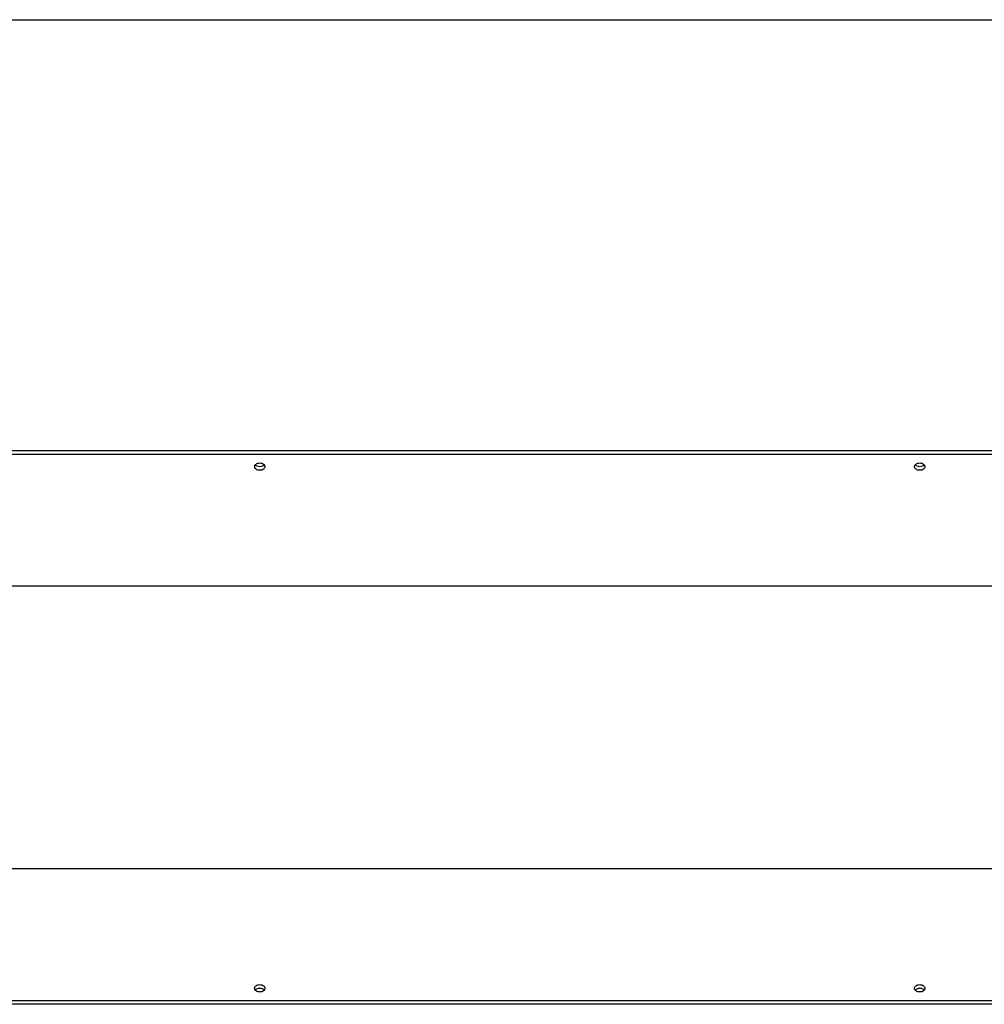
# Model space of a CAD drawing. Header units: inches. Extents: x 0 to 88, y 0 to 68.
# Tile 3 of 8: x 20.5 to 40.9, y 47.1 to 68. Entities that reach past the tile are written whole.
import ezdxf

# ---------------------------------------------------------------- set-up
doc = ezdxf.new("R2010")
doc.units = ezdxf.units.IN
doc.header["$LTSCALE"] = 4.84
doc.header["$MEASUREMENT"] = 0
doc.layers.get('0').update_dxf_attribs({"linetype": 'CONTINUOUS'})
doc.layers.add('300697M_BL1', color=7, linetype='CONTINUOUS')
doc.layers.add('300697M_BL7', color=7, linetype='CONTINUOUS')

# ---------------------------------------------------------------- blocks, each defined once
blk = doc.blocks.new('300697M_BL1', base_point=(39.261, 30.958))
at = {"layer": '300697M_BL1', "color": 7, "linetype": 'CONTINUOUS'}
for p, q in [((56.556, 49.981), (8.556, 49.981)), ((55.791, 47.181), (9.321, 47.181))]:
    blk.add_line(p, q, dxfattribs=at)
at = {"layer": '300697M_BL1', "color": 3, "linetype": 'CONTINUOUS'}
blk.add_line((55.791, 47.107), (9.321, 47.107), dxfattribs=at)
at = {"layer": '300697M_BL1', "color": 7, "linetype": 'CONTINUOUS'}
for points, knots in [([(25.446, 47.446), (25.446, 47.456), (25.453, 47.478), (25.478, 47.504), (25.515, 47.52), (25.556, 47.526), (25.598, 47.52), (25.634, 47.504), (25.659, 47.478), (25.666, 47.456), (25.666, 47.446)], [0, 0, 0, 0, 0.104706, 0.222351, 0.356023, 0.5, 0.643977, 0.777649, 0.895294, 1, 1, 1, 1]), ([(25.556, 47.368), (25.542, 47.368), (25.515, 47.372), (25.478, 47.388), (25.453, 47.413), (25.446, 47.436), (25.446, 47.446)], [0, 0, 0, 0, 0.287953, 0.555298, 0.790589, 1, 1, 1, 1]), ([(25.666, 47.446), (25.666, 47.436), (25.659, 47.413), (25.634, 47.388), (25.598, 47.372), (25.57, 47.368), (25.556, 47.368)], [0, 0, 0, 0, 0.209411, 0.444702, 0.712047, 1, 1, 1, 1]), ([(39.446, 47.446), (39.446, 47.456), (39.453, 47.478), (39.478, 47.504), (39.515, 47.52), (39.556, 47.526), (39.598, 47.52), (39.634, 47.504), (39.659, 47.478), (39.666, 47.456), (39.666, 47.446)], [0, 0, 0, 0, 0.104706, 0.222351, 0.356023, 0.5, 0.643977, 0.777649, 0.895294, 1, 1, 1, 1]), ([(39.556, 47.368), (39.542, 47.368), (39.515, 47.372), (39.478, 47.388), (39.453, 47.413), (39.446, 47.436), (39.446, 47.446)], [0, 0, 0, 0, 0.287953, 0.555298, 0.790589, 1, 1, 1, 1]), ([(39.666, 47.446), (39.666, 47.436), (39.659, 47.413), (39.634, 47.388), (39.598, 47.372), (39.57, 47.368), (39.556, 47.368)], [0, 0, 0, 0, 0.209411, 0.444702, 0.712047, 1, 1, 1, 1])]:
    blk.add_open_spline(points, degree=3, knots=knots, dxfattribs=at)
at = {"layer": '300697M_BL1', "color": 3, "linetype": 'CONTINUOUS'}
for points, knots in [([(25.46, 47.409), (25.47, 47.422), (25.501, 47.443), (25.537, 47.45), (25.556, 47.45)], [0, 0, 0, 0, 0.466914, 1, 1, 1, 1]), ([(25.556, 47.45), (25.575, 47.45), (25.611, 47.443), (25.643, 47.422), (25.653, 47.409)], [0, 0, 0, 0, 0.533086, 1, 1, 1, 1]), ([(39.46, 47.409), (39.47, 47.422), (39.501, 47.443), (39.537, 47.45), (39.556, 47.45)], [0, 0, 0, 0, 0.466914, 1, 1, 1, 1]), ([(39.556, 47.45), (39.575, 47.45), (39.611, 47.443), (39.643, 47.422), (39.653, 47.409)], [0, 0, 0, 0, 0.533086, 1, 1, 1, 1])]:
    blk.add_open_spline(points, degree=3, knots=knots, dxfattribs=at)
blk = doc.blocks.new('300697M_BL7', base_point=(43.698, 35.395))
at = {"layer": '300697M_BL7', "color": 3, "linetype": 'CONTINUOUS'}
blk.add_line((9.321, 58.856), (55.791, 58.856), dxfattribs=at)
at = {"layer": '300697M_BL7', "color": 7, "linetype": 'CONTINUOUS'}
for p, q in [((9.321, 58.782), (55.791, 58.782)), ((56.556, 55.981), (8.556, 55.981))]:
    blk.add_line(p, q, dxfattribs=at)
for points, knots in [([(25.446, 58.516), (25.446, 58.527), (25.453, 58.549), (25.478, 58.574), (25.515, 58.591), (25.542, 58.594), (25.556, 58.594)], [0, 0, 0, 0, 0.209411, 0.444702, 0.712047, 1, 1, 1, 1]), ([(25.666, 58.516), (25.666, 58.506), (25.659, 58.484), (25.634, 58.459), (25.598, 58.442), (25.556, 58.437), (25.515, 58.442), (25.478, 58.459), (25.453, 58.484), (25.446, 58.506), (25.446, 58.516)], [0, 0, 0, 0, 0.104706, 0.222351, 0.356023, 0.5, 0.643977, 0.777649, 0.895294, 1, 1, 1, 1]), ([(25.556, 58.594), (25.57, 58.594), (25.598, 58.591), (25.634, 58.574), (25.659, 58.549), (25.666, 58.527), (25.666, 58.516)], [0, 0, 0, 0, 0.287953, 0.555298, 0.790589, 1, 1, 1, 1]), ([(39.446, 58.516), (39.446, 58.527), (39.453, 58.549), (39.478, 58.574), (39.515, 58.591), (39.542, 58.594), (39.556, 58.594)], [0, 0, 0, 0, 0.209411, 0.444702, 0.712047, 1, 1, 1, 1]), ([(39.666, 58.516), (39.666, 58.506), (39.659, 58.484), (39.634, 58.459), (39.598, 58.442), (39.556, 58.437), (39.515, 58.442), (39.478, 58.459), (39.453, 58.484), (39.446, 58.506), (39.446, 58.516)], [0, 0, 0, 0, 0.104706, 0.222351, 0.356023, 0.5, 0.643977, 0.777649, 0.895294, 1, 1, 1, 1]), ([(39.556, 58.594), (39.57, 58.594), (39.598, 58.591), (39.634, 58.574), (39.659, 58.549), (39.666, 58.527), (39.666, 58.516)], [0, 0, 0, 0, 0.287953, 0.555298, 0.790589, 1, 1, 1, 1])]:
    blk.add_open_spline(points, degree=3, knots=knots, dxfattribs=at)
at = {"layer": '300697M_BL7', "color": 3, "linetype": 'CONTINUOUS'}
for points, knots in [([(25.556, 58.513), (25.537, 58.513), (25.501, 58.519), (25.47, 58.54), (25.46, 58.553)], [0, 0, 0, 0, 0.533086, 1, 1, 1, 1]), ([(25.653, 58.553), (25.643, 58.54), (25.611, 58.519), (25.575, 58.513), (25.556, 58.513)], [0, 0, 0, 0, 0.466914, 1, 1, 1, 1]), ([(39.556, 58.513), (39.537, 58.513), (39.501, 58.519), (39.47, 58.54), (39.46, 58.553)], [0, 0, 0, 0, 0.533086, 1, 1, 1, 1]), ([(39.653, 58.553), (39.643, 58.54), (39.611, 58.519), (39.575, 58.513), (39.556, 58.513)], [0, 0, 0, 0, 0.466914, 1, 1, 1, 1])]:
    blk.add_open_spline(points, degree=3, knots=knots, dxfattribs=at)

msp = doc.modelspace()

# ---------------------------------------------------------------- linework, layer by layer
at = {"color": 7, "linetype": 'CONTINUOUS'}
msp.add_line((0, 68), (88, 68), dxfattribs=at)

# ---------------------------------------------------------------- block references
at = {"layer": '300697M_BL1'}
msp.add_blockref('300697M_BL1', (39.261, 30.958), dxfattribs=at)
at = {"layer": '300697M_BL7'}
msp.add_blockref('300697M_BL7', (43.698, 35.395), dxfattribs=at)

doc.saveas('drawing.dxf')
